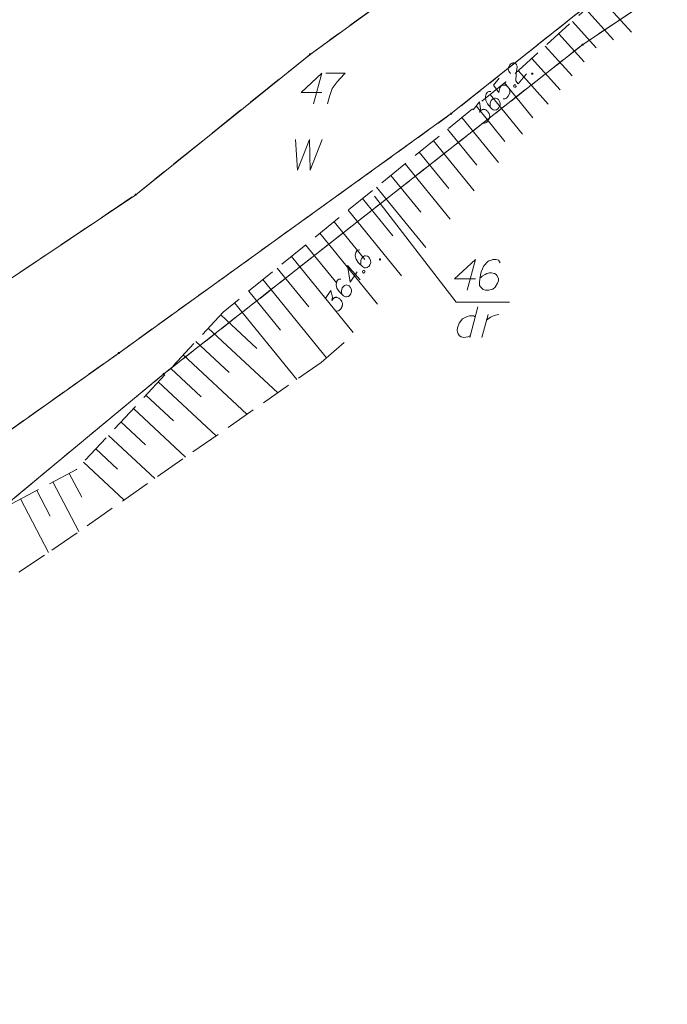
# Model space of a CAD drawing. Header units: metres. Extents: x 5555129 to 5555568, y 5636170 to 5636517.
# Tile 108 of 162: x 5555419 to 5555445, y 5636379 to 5636419. Entities that reach past the tile are written whole.
import ezdxf

# ---------------------------------------------------------------- set-up
doc = ezdxf.new("R2010")
doc.units = ezdxf.units.M
doc.header["$MEASUREMENT"] = 0
for name, pattern in [('PRZER1-1', [2, 1, -1]), ('PRZER2_5-1', [3.5, 2.5, -1]), ('PRZER3-1', [4, 3, -1])]:
    doc.linetypes.add(name, pattern=pattern)
for name, color, linetype, lineweight, true_color in [('GEPPGD', 7, 'Continuous', 18, 0x008000), ('GESDZI', 7, 'Continuous', 18, 0x0a0909), ('GESDZI_O', 7, 'Continuous', 18, 0x0a0909), ('GESKKL', 7, 'PRZER3-1', 18, 0x008000), ('GESUZY', 7, 'PRZER1-1', 18, 0x008000), ('GESUZY_O', 7, 'PRZER1-1', 18, 0x008000), ('GSPWPN', 7, 'Continuous', 18, 0x0a0909), ('GSPWPN_O', 7, 'Continuous', 18, 0x0a0909), ('GSSZSN', 7, 'PRZER2_5-1', 18, 0x0a0909)]:
    doc.layers.add(name, color=color, linetype=linetype, lineweight=lineweight, true_color=true_color)

# ---------------------------------------------------------------- blocks, each defined once
blk = doc.blocks.new('KOLO_2')
blk.add_hatch(color=0).paths.add_polyline_path([(0, -0.5), (-0.12941, -0.482963), (-0.25, -0.433013), (-0.353553, -0.353553), (-0.433013, -0.25), (-0.482963, -0.12941), (-0.5, 0), (-0.482963, 0.12941), (-0.433013, 0.25), (-0.353553, 0.353553), (-0.25, 0.433013), (-0.12941, 0.482963), (0, 0.5), (0.12941, 0.482963), (0.25, 0.433013), (0.353553, 0.353553), (0.433013, 0.25), (0.482963, 0.12941), (0.5, 0), (0.482963, -0.12941), (0.433013, -0.25), (0.353553, -0.353553), (0.25, -0.433013), (0.12941, -0.482963)])
blk = doc.blocks.new('EPPGN')
blk.add_hatch(color=0).paths.add_polyline_path([(0, -0.09), (-0.027812, -0.085595), (-0.052901, -0.072812), (-0.072812, -0.052901), (-0.085595, -0.027812), (-0.09, 0), (-0.085595, 0.027812), (-0.072812, 0.052901), (-0.052901, 0.072812), (-0.027812, 0.085595), (0, 0.09), (0.027812, 0.085595), (0.052901, 0.072812), (0.072812, 0.052901), (0.085595, 0.027812), (0.09, 0), (0.085595, -0.027812), (0.072812, -0.052901), (0.052901, -0.072812), (0.027812, -0.085595)])
blk = doc.blocks.new('*U186')
at = {"layer": 'GESUZY_O', "color": 96, "linetype": 'ByBlock', "lineweight": 18, "true_color": 0x008000}
blk.add_line((5555437.568, 5636407.184), (5555437.243, 5636405.934), dxfattribs=at)
at = {"layer": 'GESUZY_O', "color": 96, "linetype": 'ByBlock', "lineweight": 18, "true_color": 0x008000, "flags": 128}
blk.add_lwpolyline([(5555437.459, 5636406.77), (5555437.39, 5636406.81), (5555437.223, 5636406.81), (5555437.125, 5636406.79), (5555436.948, 5636406.691), (5555436.8, 5636406.514), (5555436.731, 5636406.327), (5555436.721, 5636406.229), (5555436.731, 5636406.15), (5555436.761, 5636406.081), (5555436.82, 5636406.003), (5555436.889, 5636405.953), (5555436.997, 5636405.934), (5555437.075, 5636405.944), (5555437.154, 5636405.953), (5555437.263, 5636406.012)], dxfattribs=at)
blk = doc.blocks.new('*U187')
at = {"layer": 'GESUZY_O', "color": 96, "linetype": 'ByBlock', "lineweight": 18, "true_color": 0x008000}
blk.add_line((5555437.735, 5636405.934), (5555437.981, 5636406.869), dxfattribs=at)
at = {"layer": 'GESUZY_O', "color": 96, "linetype": 'ByBlock', "lineweight": 18, "true_color": 0x008000, "flags": 128}
blk.add_lwpolyline([(5555437.922, 5636406.642), (5555437.971, 5636406.682), (5555438.079, 5636406.76), (5555438.197, 5636406.81), (5555438.286, 5636406.839), (5555438.424, 5636406.869)], dxfattribs=at)

msp = doc.modelspace()

# ---------------------------------------------------------------- linework, layer by layer
at = {"layer": 'GESDZI', "color": 96, "linetype": 'Continuous', "lineweight": 18, "flags": 128}
for points in [[(5555401.076, 5636390.282), (5555404.073, 5636395.02), (5555409.758, 5636401.08), (5555415.606, 5636406.363), (5555423.635, 5636411.745), (5555430.735, 5636417.459), (5555447.06, 5636429.289), (5555454.524, 5636438.193), (5555464.207, 5636454.062), (5555467.116, 5636460.589), (5555468.332, 5636465.003), (5555472.295, 5636474.764), (5555473.727, 5636476.915), (5555478.789, 5636482.309), (5555486.827, 5636487.153), (5555491.335, 5636490.878), (5555494.572, 5636495.113), (5555496.203, 5636499.774)], [(5555498.831, 5636497.826), (5555497.916, 5636495.121), (5555494.886, 5636489.995), (5555492.02, 5636486.875), (5555487.899, 5636483.58), (5555479.095, 5636477.123), (5555476.226, 5636474.148), (5555473.057, 5636465.855), (5555470.67, 5636460.65), (5555463.042, 5636442.883), (5555458.424, 5636436.43), (5555450.581, 5636426.255), (5555436.482, 5636415.046), (5555422.948, 5636405.301), (5555415.395, 5636399.944), (5555410.221, 5636395.159), (5555404.633, 5636386.632), (5555399.591, 5636376.915), (5555395.485, 5636361.975)], [(5555395.485, 5636361.975), (5555399.591, 5636376.915), (5555404.633, 5636386.632), (5555410.221, 5636395.159), (5555415.395, 5636399.944), (5555422.948, 5636405.301), (5555436.482, 5636415.046), (5555450.581, 5636426.255), (5555458.424, 5636436.43), (5555463.042, 5636442.883), (5555470.67, 5636460.65), (5555472.46, 5636456.89), (5555469.38, 5636450.93), (5555457.42, 5636431.35), (5555451.21, 5636424.13), (5555441.83, 5636417.85), (5555424.78, 5636404.45), (5555410.8, 5636392.86), (5555407.98, 5636388.69), (5555401.58, 5636375.21), (5555399.135, 5636366.433)], [(5555399.135, 5636366.433), (5555401.58, 5636375.21), (5555407.98, 5636388.69), (5555410.8, 5636392.86), (5555424.78, 5636404.45), (5555441.83, 5636417.85), (5555451.21, 5636424.13), (5555457.42, 5636431.35), (5555469.38, 5636450.93), (5555472.46, 5636456.89), (5555487.39, 5636447.84), (5555495.36, 5636441.79), (5555512.96, 5636426.69), (5555500.39, 5636427.61), (5555493.74, 5636426.2), (5555492.33, 5636424.58), (5555491.43, 5636422.53), (5555488.92, 5636412.93), (5555484.75, 5636396.97), (5555483.807, 5636393.359)]]:
    msp.add_lwpolyline(points, dxfattribs=at)
msp.add_lwpolyline([(5555404.073, 5636395.02), (5555398.748, 5636398.735), (5555383.39, 5636416.92), (5555389.734, 5636423.873), (5555402.789, 5636438.708), (5555413.799, 5636449.56), (5555420.669, 5636454.714), (5555430.383, 5636458.569), (5555437.185, 5636462.46), (5555446.84, 5636464.597), (5555451.868, 5636465.418), (5555457.224, 5636464.58), (5555467.116, 5636460.589), (5555464.207, 5636454.062), (5555454.524, 5636438.193), (5555447.06, 5636429.289), (5555430.735, 5636417.459), (5555423.635, 5636411.745), (5555415.606, 5636406.363), (5555409.758, 5636401.08), (5555404.073, 5636395.02)], close=True, dxfattribs=at)
at = {"layer": 'GESDZI_O', "color": 96, "linetype": 'Continuous', "lineweight": 18, "flags": 128}
for points in [[(5555431.215, 5636415.906), (5555430.368, 5636415.906), (5555431.215, 5636416.694), (5555430.88, 5636415.444)], [(5555431.382, 5636416.694), (5555432.169, 5636416.694), (5555432.12, 5636416.645), (5555431.835, 5636416.34), (5555431.638, 5636416.064), (5555431.52, 5636415.739), (5555431.441, 5636415.444)], [(5555437.466, 5636408.325), (5555436.62, 5636408.325), (5555437.466, 5636409.112), (5555437.132, 5636407.862)], [(5555438.48, 5636408.974), (5555438.401, 5636409.082), (5555438.313, 5636409.112), (5555438.175, 5636409.112), (5555438.076, 5636409.073), (5555438.017, 5636409.053), (5555437.968, 5636409.023), (5555437.811, 5636408.846), (5555437.702, 5636408.61), (5555437.673, 5636408.482), (5555437.633, 5636408.197), (5555437.633, 5636408.049), (5555437.673, 5636407.99), (5555437.751, 5636407.911), (5555437.781, 5636407.892), (5555437.88, 5636407.862), (5555438.007, 5636407.862), (5555438.106, 5636407.882), (5555438.175, 5636407.901), (5555438.273, 5636407.98), (5555438.372, 5636408.138), (5555438.401, 5636408.236), (5555438.401, 5636408.315), (5555438.352, 5636408.443), (5555438.313, 5636408.492), (5555438.244, 5636408.531), (5555438.125, 5636408.561), (5555438.037, 5636408.561), (5555437.929, 5636408.531), (5555437.86, 5636408.502), (5555437.742, 5636408.423), (5555437.683, 5636408.374), (5555437.653, 5636408.344)]]:
    msp.add_lwpolyline(points, dxfattribs=at)
at = {"layer": 'GESDZI_O', "color": 7, "linetype": 'Continuous', "lineweight": 18, "flags": 128}
msp.add_lwpolyline([(5555438.849, 5636407.364), (5555436.678, 5636407.364), (5555433.352, 5636411.688)], dxfattribs=at)
at = {"layer": 'GESKKL', "color": 96, "linetype": 'PRZER3-1', "lineweight": 18, "ltscale": 0.5, "true_color": 0x008000}
msp.add_lwpolyline([(5555447.06, 5636429.289), (5555454.524, 5636438.193), (5555464.207, 5636454.062), (5555467.116, 5636460.589), (5555457.224, 5636464.58), (5555451.868, 5636465.418), (5555446.84, 5636464.597), (5555437.185, 5636462.46), (5555430.383, 5636458.569), (5555420.669, 5636454.714), (5555413.799, 5636449.56), (5555402.789, 5636438.708), (5555389.734, 5636423.873), (5555383.39, 5636416.92), (5555398.748, 5636398.735), (5555404.073, 5636395.02), (5555409.758, 5636401.08), (5555415.606, 5636406.363), (5555423.635, 5636411.745), (5555430.735, 5636417.459), (5555447.06, 5636429.289)], close=True, dxfattribs=at)
at = {"layer": 'GESUZY', "color": 96, "linetype": 'PRZER1-1', "lineweight": 18, "ltscale": 0.5, "true_color": 0x008000}
for points in [[(5555388.979, 5636354.029), (5555392.657, 5636365.659), (5555395.519, 5636378.339), (5555401.076, 5636390.282), (5555404.073, 5636395.02), (5555409.758, 5636401.08), (5555415.606, 5636406.363), (5555423.635, 5636411.745), (5555430.735, 5636417.459), (5555447.06, 5636429.289), (5555454.524, 5636438.193), (5555464.207, 5636454.062), (5555467.116, 5636460.589), (5555468.332, 5636465.003), (5555472.295, 5636474.764), (5555473.727, 5636476.915), (5555478.789, 5636482.309), (5555486.827, 5636487.153), (5555491.335, 5636490.878), (5555494.572, 5636495.113), (5555496.203, 5636499.774)], [(5555498.831, 5636497.826), (5555497.916, 5636495.121), (5555494.886, 5636489.995), (5555492.02, 5636486.875), (5555487.899, 5636483.58), (5555479.095, 5636477.123), (5555476.226, 5636474.148), (5555473.057, 5636465.855), (5555470.67, 5636460.65), (5555463.042, 5636442.883), (5555458.424, 5636436.43), (5555450.581, 5636426.255), (5555436.482, 5636415.046), (5555422.948, 5636405.301), (5555415.395, 5636399.944), (5555410.221, 5636395.159), (5555404.633, 5636386.632), (5555399.591, 5636376.915), (5555395.485, 5636361.975)], [(5555395.485, 5636361.975), (5555399.591, 5636376.915), (5555404.633, 5636386.632), (5555410.221, 5636395.159), (5555415.395, 5636399.944), (5555422.948, 5636405.301), (5555436.482, 5636415.046), (5555450.581, 5636426.255), (5555458.424, 5636436.43), (5555463.042, 5636442.883), (5555470.67, 5636460.65), (5555472.46, 5636456.89), (5555469.38, 5636450.93), (5555457.42, 5636431.35), (5555451.21, 5636424.13), (5555441.83, 5636417.85), (5555424.78, 5636404.45), (5555410.8, 5636392.86), (5555407.98, 5636388.69), (5555401.58, 5636375.21), (5555399.135, 5636366.433)], [(5555399.135, 5636366.433), (5555401.58, 5636375.21), (5555407.98, 5636388.69), (5555410.8, 5636392.86), (5555424.78, 5636404.45), (5555441.83, 5636417.85), (5555451.21, 5636424.13), (5555457.42, 5636431.35), (5555469.38, 5636450.93), (5555472.46, 5636456.89), (5555487.39, 5636447.84), (5555495.36, 5636441.79), (5555512.96, 5636426.69), (5555500.39, 5636427.61), (5555493.74, 5636426.2), (5555492.33, 5636424.58), (5555491.43, 5636422.53)]]:
    msp.add_lwpolyline(points, dxfattribs=at)
msp.add_lwpolyline([(5555447.06, 5636429.289), (5555454.524, 5636438.193), (5555464.207, 5636454.062), (5555467.116, 5636460.589), (5555457.224, 5636464.58), (5555451.868, 5636465.418), (5555446.84, 5636464.597), (5555437.185, 5636462.46), (5555430.383, 5636458.569), (5555420.669, 5636454.714), (5555413.799, 5636449.56), (5555402.789, 5636438.708), (5555389.734, 5636423.873), (5555383.39, 5636416.92), (5555398.748, 5636398.735), (5555404.073, 5636395.02), (5555409.758, 5636401.08), (5555415.606, 5636406.363), (5555423.635, 5636411.745), (5555430.735, 5636417.459), (5555447.06, 5636429.289)], close=True, dxfattribs=at)
at = {"layer": 'GESUZY_O', "color": 96, "linetype": 'Continuous', "lineweight": 18, "true_color": 0x008000, "flags": 128}
msp.add_lwpolyline([(5555430.147, 5636413.999), (5555430.226, 5636412.749), (5555430.708, 5636413.999), (5555430.738, 5636412.749), (5555431.23, 5636413.999)], dxfattribs=at)
at = {"layer": 'GSPWPN_O', "color": 7, "linetype": 'Continuous', "lineweight": 18, "flags": 128}
for points in [[(5555438.897, 5636416.683), (5555438.829, 5636416.776), (5555438.804, 5636416.858), (5555438.815, 5636416.918), (5555438.835, 5636416.97), (5555438.857, 5636417.006), (5555438.875, 5636417.029), (5555438.914, 5636417.066), (5555438.945, 5636417.086), (5555438.961, 5636417.096), (5555438.997, 5636417.112), (5555439.027, 5636417.111), (5555439.052, 5636417.105), (5555439.07, 5636417.098), (5555439.092, 5636417.088), (5555439.115, 5636417.069), (5555439.134, 5636417.046), (5555439.144, 5636417.03), (5555439.154, 5636417.006), (5555439.161, 5636416.977), (5555439.164, 5636416.952), (5555439.125, 5636416.671), (5555439.111, 5636416.385), (5555439.208, 5636416.252), (5555439.549, 5636416.667)], [(5555438.437, 5636416.494), (5555438.201, 5636416.207), (5555438.415, 5636415.909), (5555438.455, 5636416.098), (5555438.519, 5636416.175), (5555438.613, 5636416.205), (5555438.688, 5636416.204), (5555438.773, 5636416.15), (5555438.84, 5636416.073), (5555438.874, 5636415.984), (5555438.871, 5636415.879), (5555438.8, 5636415.754), (5555438.732, 5636415.672), (5555438.68, 5636415.646), (5555438.6, 5636415.65)], [(5555438.089, 5636415.94), (5555438.009, 5636415.944), (5555437.962, 5636415.915), (5555437.909, 5636415.851), (5555437.89, 5636415.79), (5555437.877, 5636415.755), (5555437.872, 5636415.721), (5555437.894, 5636415.581), (5555437.962, 5636415.44), (5555438.01, 5636415.378), (5555438.128, 5636415.251), (5555438.196, 5636415.195), (5555438.239, 5636415.191), (5555438.305, 5636415.197), (5555438.326, 5636415.204), (5555438.377, 5636415.238), (5555438.425, 5636415.297), (5555438.454, 5636415.351), (5555438.471, 5636415.39), (5555438.472, 5636415.466), (5555438.436, 5636415.571), (5555438.402, 5636415.622), (5555438.365, 5636415.652), (5555438.287, 5636415.678), (5555438.249, 5636415.679), (5555438.205, 5636415.662), (5555438.146, 5636415.618), (5555438.112, 5636415.577), (5555438.085, 5636415.515), (5555438.072, 5636415.472), (5555438.064, 5636415.388), (5555438.064, 5636415.341), (5555438.067, 5636415.317)], [(5555439.025, 5636416.187), (5555439.044, 5636416.21), (5555439.065, 5636416.217), (5555439.094, 5636416.215), (5555439.117, 5636416.197), (5555439.124, 5636416.168), (5555439.122, 5636416.147), (5555439.103, 5636416.124), (5555439.083, 5636416.118), (5555439.053, 5636416.119), (5555439.03, 5636416.138), (5555439.023, 5636416.166), (5555439.025, 5636416.187)], [(5555437.377, 5636415.202), (5555437.64, 5636415.522), (5555437.671, 5636415.244), (5555437.639, 5636415.102), (5555437.706, 5636415.184), (5555437.726, 5636415.199), (5555437.738, 5636415.204), (5555437.75, 5636415.21), (5555437.762, 5636415.215), (5555437.791, 5636415.222), (5555437.812, 5636415.22), (5555437.833, 5636415.218), (5555437.851, 5636415.211), (5555437.89, 5636415.194), (5555437.921, 5636415.176), (5555437.935, 5636415.165), (5555437.953, 5636415.15), (5555437.977, 5636415.123), (5555437.991, 5636415.103), (5555438.006, 5636415.084), (5555438.016, 5636415.068), (5555438.021, 5636415.056), (5555438.027, 5636415.044), (5555438.032, 5636415.032), (5555438.038, 5636415.012), (5555438.045, 5636414.983), (5555438.048, 5636414.958), (5555438.049, 5636414.941), (5555438.047, 5636414.92), (5555438.045, 5636414.899), (5555438.039, 5636414.873), (5555438.036, 5636414.86), (5555438.019, 5636414.821), (5555438.001, 5636414.79), (5555437.991, 5636414.768), (5555437.965, 5636414.736), (5555437.93, 5636414.703), (5555437.914, 5636414.693), (5555437.899, 5636414.683), (5555437.883, 5636414.673), (5555437.863, 5636414.667), (5555437.842, 5636414.661), (5555437.805, 5636414.653), (5555437.776, 5636414.654)], [(5555432.766, 5636409.496), (5555432.686, 5636409.492), (5555432.642, 5636409.458), (5555432.596, 5636409.389), (5555432.583, 5636409.327), (5555432.574, 5636409.29), (5555432.572, 5636409.256), (5555432.609, 5636409.119), (5555432.692, 5636408.986), (5555432.746, 5636408.929), (5555432.876, 5636408.816), (5555432.95, 5636408.767), (5555432.993, 5636408.767), (5555433.058, 5636408.781), (5555433.078, 5636408.789), (5555433.125, 5636408.829), (5555433.168, 5636408.893), (5555433.19, 5636408.949), (5555433.203, 5636408.99), (5555433.196, 5636409.065), (5555433.149, 5636409.166), (5555433.11, 5636409.213), (5555433.07, 5636409.239), (5555432.99, 5636409.257), (5555432.952, 5636409.253), (5555432.91, 5636409.232), (5555432.856, 5636409.182), (5555432.827, 5636409.138), (5555432.806, 5636409.074), (5555432.798, 5636409.03), (5555432.799, 5636408.945), (5555432.804, 5636408.899), (5555432.809, 5636408.874)], [(5555432.647, 5636408.606), (5555432.368, 5636408.182), (5555432.252, 5636408.866), (5555432.768, 5636408.286)], [(5555432.869, 5636408.622), (5555432.886, 5636408.647), (5555432.905, 5636408.655), (5555432.935, 5636408.657), (5555432.959, 5636408.641), (5555432.969, 5636408.613), (5555432.97, 5636408.592), (5555432.953, 5636408.567), (5555432.934, 5636408.559), (5555432.904, 5636408.557), (5555432.88, 5636408.573), (5555432.87, 5636408.601), (5555432.869, 5636408.622)], [(5555431.987, 5636408.312), (5555431.907, 5636408.309), (5555431.863, 5636408.274), (5555431.817, 5636408.205), (5555431.805, 5636408.143), (5555431.795, 5636408.107), (5555431.793, 5636408.072), (5555431.83, 5636407.935), (5555431.913, 5636407.803), (5555431.967, 5636407.746), (5555432.098, 5636407.632), (5555432.171, 5636407.583), (5555432.214, 5636407.583), (5555432.279, 5636407.597), (5555432.299, 5636407.605), (5555432.346, 5636407.645), (5555432.389, 5636407.709), (5555432.411, 5636407.765), (5555432.424, 5636407.806), (5555432.417, 5636407.881), (5555432.371, 5636407.982), (5555432.331, 5636408.029), (5555432.291, 5636408.055), (5555432.211, 5636408.073), (5555432.174, 5636408.069), (5555432.131, 5636408.048), (5555432.077, 5636407.998), (5555432.048, 5636407.954), (5555432.027, 5636407.89), (5555432.019, 5636407.846), (5555432.02, 5636407.761), (5555432.025, 5636407.715), (5555432.03, 5636407.69)], [(5555431.356, 5636407.504), (5555431.584, 5636407.85), (5555431.644, 5636407.577), (5555431.627, 5636407.432), (5555431.685, 5636407.521), (5555431.703, 5636407.538), (5555431.715, 5636407.544), (5555431.726, 5636407.551), (5555431.738, 5636407.557), (5555431.765, 5636407.567), (5555431.787, 5636407.568), (5555431.808, 5636407.568), (5555431.826, 5636407.563), (5555431.867, 5636407.55), (5555431.9, 5636407.536), (5555431.915, 5636407.526), (5555431.934, 5636407.513), (5555431.961, 5636407.488), (5555431.977, 5636407.47), (5555431.994, 5636407.453), (5555432.005, 5636407.438), (5555432.012, 5636407.427), (5555432.019, 5636407.415), (5555432.025, 5636407.404), (5555432.034, 5636407.384), (5555432.044, 5636407.356), (5555432.049, 5636407.332), (5555432.052, 5636407.315), (5555432.052, 5636407.294), (5555432.052, 5636407.273), (5555432.049, 5636407.247), (5555432.048, 5636407.233), (5555432.035, 5636407.192), (5555432.02, 5636407.16), (5555432.012, 5636407.137), (5555431.989, 5636407.102), (5555431.958, 5636407.066), (5555431.944, 5636407.054), (5555431.929, 5636407.043), (5555431.914, 5636407.031), (5555431.895, 5636407.023), (5555431.875, 5636407.015), (5555431.839, 5636407.003), (5555431.81, 5636407.001)]]:
    msp.add_lwpolyline(points, dxfattribs=at)
at = {"layer": 'GSSZSN', "color": 7, "linetype": 'PRZER2_5-1', "lineweight": 18, "ltscale": 0.5}
for points in [[(5555464.12, 5636442.31), (5555459.69, 5636435.8), (5555450.23, 5636426.45), (5555446.49, 5636423.4), (5555438.7, 5636416.34), (5555427.2, 5636406.97), (5555421.23, 5636400.56), (5555412.4, 5636395.92), (5555407.05, 5636386.48), (5555401.21, 5636374.74), (5555399.35, 5636369.92), (5555399.194, 5636366.505)], [(5555401.56, 5636369.395), (5555401.56, 5636369.4), (5555403.44, 5636373.93), (5555410.01, 5636384.37), (5555414.48, 5636393.51), (5555420.22, 5636397.27), (5555431.18, 5636404.91), (5555432.225, 5636405.823)]]:
    msp.add_lwpolyline(points, dxfattribs=at)
at = {"layer": 'GSSZSN', "color": 7, "linetype": 'Continuous', "lineweight": 18, "flags": 128}
for points in [[(5555442.52, 5636419.802), (5555443.824, 5636418.363)], [(5555441.967, 5636419.301), (5555443.095, 5636418.056)], [(5555441.414, 5636418.8), (5555442.389, 5636417.724)], [(5555440.862, 5636418.299), (5555441.901, 5636417.152)], [(5555440.309, 5636417.798), (5555441.412, 5636416.581)], [(5555439.756, 5636417.297), (5555440.924, 5636416.009)], [(5555439.204, 5636416.796), (5555440.436, 5636415.437)], [(5555438.649, 5636416.298), (5555439.805, 5636414.878)], [(5555438.07, 5636415.827), (5555439.388, 5636414.21)], [(5555437.492, 5636415.356), (5555438.665, 5636413.916)], [(5555436.914, 5636414.885), (5555438.403, 5636413.057)], [(5555436.336, 5636414.413), (5555437.525, 5636412.954)], [(5555435.757, 5636413.942), (5555437.418, 5636411.904)], [(5555435.179, 5636413.471), (5555436.385, 5636411.992)], [(5555434.601, 5636413), (5555436.433, 5636410.751)], [(5555434.023, 5636412.529), (5555435.244, 5636411.029)], [(5555433.444, 5636412.058), (5555435.449, 5636409.598)], [(5555432.866, 5636411.587), (5555434.104, 5636410.067)], [(5555432.288, 5636411.115), (5555434.464, 5636408.445)], [(5555431.71, 5636410.644), (5555432.964, 5636409.105)], [(5555431.131, 5636410.173), (5555433.479, 5636407.292)], [(5555430.553, 5636409.702), (5555431.824, 5636408.142)], [(5555429.975, 5636409.231), (5555432.494, 5636406.139)], [(5555429.397, 5636408.76), (5555430.683, 5636407.18)], [(5555428.818, 5636408.289), (5555431.408, 5636405.11)], [(5555428.24, 5636407.817), (5555429.528, 5636406.237)], [(5555427.662, 5636407.346), (5555430.202, 5636404.228)], [(5555427.098, 5636406.86), (5555428.57, 5636405.489)], [(5555426.589, 5636406.314), (5555429.417, 5636403.681)], [(5555426.081, 5636405.768), (5555427.436, 5636404.506)], [(5555425.572, 5636405.223), (5555428.165, 5636402.808)], [(5555425.064, 5636404.677), (5555426.302, 5636403.524)], [(5555424.556, 5636404.131), (5555426.913, 5636401.936)], [(5555424.047, 5636403.585), (5555425.167, 5636402.542)], [(5555423.539, 5636403.039), (5555425.661, 5636401.063)], [(5555423.031, 5636402.493), (5555424.033, 5636401.56)], [(5555422.522, 5636401.948), (5555424.409, 5636400.19)], [(5555422.014, 5636401.402), (5555422.899, 5636400.578)], [(5555421.506, 5636400.856), (5555423.157, 5636399.318)], [(5555420.928, 5636400.401), (5555421.435, 5636399.436)], [(5555420.267, 5636400.054), (5555421.325, 5636398.041)], [(5555419.607, 5636399.707), (5555420.158, 5636398.659)], [(5555418.947, 5636399.36), (5555420.09, 5636397.185)]]:
    msp.add_lwpolyline(points, dxfattribs=at)

# ---------------------------------------------------------------- block references
at = {"layer": 'GEPPGD', "color": 96, "lineweight": 18, "true_color": 0x008000, "xscale": 0.5, "yscale": 0.5, "zscale": 0.5, "rotation": 90}
for p in [(5555441.83, 5636417.85), (5555430.735, 5636417.459), (5555436.482, 5636415.046), (5555423.635, 5636411.745), (5555422.948, 5636405.301), (5555424.78, 5636404.45)]:
    msp.add_blockref('EPPGN', p, dxfattribs=at)
at = {"layer": 'GESUZY_O', "color": 96, "linetype": 'Continuous', "lineweight": 18, "true_color": 0x008000}
for name in ['*U186', '*U187']:
    msp.add_blockref(name, (0, 0), dxfattribs=at)
at = {"layer": 'GSPWPN', "color": 7, "lineweight": 18, "xscale": 0.09, "yscale": 0.09, "zscale": 0.09, "rotation": 90}
for p in [(5555439.78, 5636416.67), (5555433.58, 5636409.11)]:
    msp.add_blockref('KOLO_2', p, dxfattribs=at)

doc.saveas('drawing.dxf')
